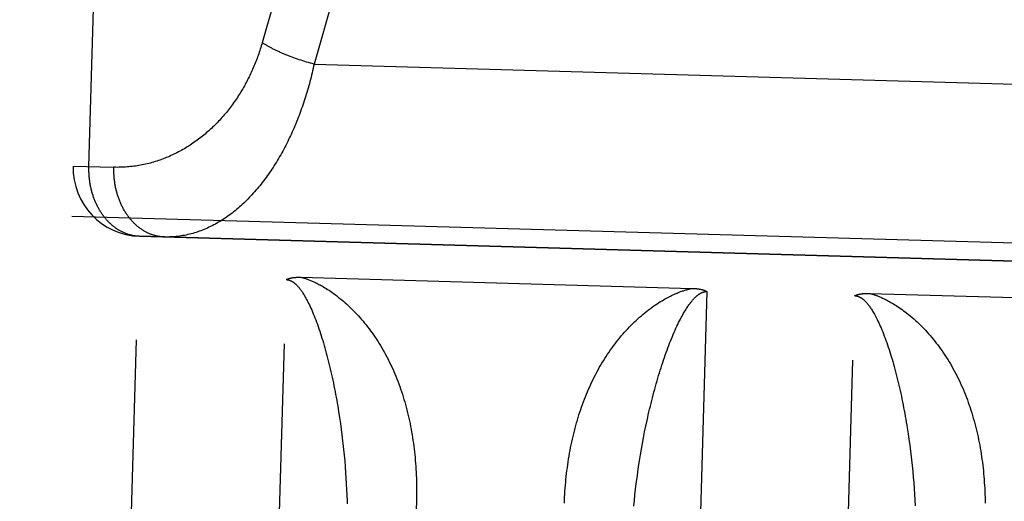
# Model space of a CAD drawing. Header units: inches. Extents: x 0 to 142, y 0 to 92.
# Tile 8 of 65: x 54.555 to 54.988, y 5.974 to 6.185. Entities that reach past the tile are written whole.
import ezdxf

# ---------------------------------------------------------------- set-up
doc = ezdxf.new("R2010")
doc.units = ezdxf.units.IN
doc.header["$LTSCALE"] = 7.8249120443
doc.header["$MEASUREMENT"] = 0
doc.linetypes.add('HIDDEN', pattern=[0.2, 0.1, -0.1])
doc.layers.add('02___PRT_ALL_AXES', color=7, linetype='CONTINUOUS')
doc.layers.add('DEFAULT_2', color=8, linetype='HIDDEN')

msp = doc.modelspace()

# ---------------------------------------------------------------- linework, layer by layer
at = {"layer": '02___PRT_ALL_AXES', "color": 8, "linetype": 'HIDDEN'}
msp.add_line((55.1721578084, 6.0742133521), (54.6073855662, 6.0902543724), dxfattribs=at)
at = {"layer": 'DEFAULT_2', "color": 8, "linetype": 'HIDDEN'}
for p, q in [((54.5838776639, 5.2625881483), (54.6345559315, 7.046868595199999)), ((54.6037162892, 7.0177324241), (54.5547417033, 5.2934352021)), ((54.585180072, 6.1208971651), (54.6106469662, 7.0175355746)), ((54.7333030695, 6.428144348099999), (54.6613410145, 6.1753670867)), ((54.7559144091, 6.4180196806), (54.6841492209, 6.1659445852)), ((54.6760128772, 6.168438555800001), (54.6752259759, 6.1687195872)), ((54.6768066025, 6.16816263), (54.6760128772, 6.168438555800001)), ((54.677606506, 6.167892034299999), (54.6768066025, 6.16816263)), ((54.6784119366, 6.1676269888), (54.677606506, 6.167892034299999)), ((54.6792222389, 6.167367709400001), (54.6784119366, 6.1676269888)), ((54.6800367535, 6.167114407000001), (54.6792222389, 6.167367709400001)), ((54.6808548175, 6.1668672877), (54.6800367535, 6.167114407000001)), ((54.6816757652, 6.166626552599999), (54.6808548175, 6.1668672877)), ((54.6824989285, 6.1663923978), (54.6816757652, 6.166626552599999)), ((54.6833236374, 6.166165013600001), (54.6824989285, 6.1663923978)), ((54.6841492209, 6.1659445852), (54.6833236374, 6.166165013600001)), ((54.6841492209, 6.1659445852), (55.0998140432, 6.1541386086)), ((54.5782493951, 6.121094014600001), (54.5961399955, 6.120585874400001)), ((54.577624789, 6.0991028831), (55.2023728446, 6.081358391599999)), ((54.6073855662, 6.0902543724), (55.1721578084, 6.0742133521)), ((54.6782809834, 6.0722368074), (54.8502381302, 6.0673536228)), ((54.6488514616, 5.2607427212), (54.6718708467, 6.0712092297)), ((54.8567962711, 6.0659568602), (54.8337768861, 5.2554903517)), ((54.8987506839, 5.2536449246), (54.9217700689, 6.064111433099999)), ((54.92818047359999, 6.065139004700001), (55.1001373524, 6.0602558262)), ((54.694926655, 6.0131014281), (54.69532133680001, 6.010553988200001)), ((54.69532133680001, 6.010553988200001), (54.6956937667, 6.0080046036)), ((54.6956937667, 6.0080046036), (54.6960440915, 6.0054545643)), ((54.8294242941, 6.004206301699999), (54.8299408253, 6.0067304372)), ((54.6960440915, 6.0054545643), (54.6963724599, 6.0029050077)), ((54.8289297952, 6.001680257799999), (54.8294242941, 6.004206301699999)), ((54.9448258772, 6.0060036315), (54.9452205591, 6.0034561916)), ((54.9452205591, 6.0034561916), (54.945592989, 6.000906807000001)), ((54.69682415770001, 5.9990838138), (54.69709825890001, 5.996539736)), ((54.828006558, 5.996626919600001), (54.8284572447, 5.999153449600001)), ((54.8284572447, 5.999153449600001), (54.8289297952, 6.001680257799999)), ((54.945592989, 6.000906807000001), (54.9459433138, 5.9983567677)), ((54.9459433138, 5.9983567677), (54.94627168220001, 5.9958072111)), ((54.69709825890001, 5.996539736), (54.6973508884, 5.993999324)), ((54.6973508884, 5.993999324), (54.6975821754, 5.9914632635)), ((54.8271704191, 5.9915782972), (54.8275776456, 5.9941015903)), ((54.8275776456, 5.9941015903), (54.828006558, 5.996626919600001)), ((54.6975821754, 5.9914632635), (54.6977922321, 5.9889322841)), ((54.8267847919, 5.9890577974), (54.8271704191, 5.9915782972)), ((54.9467233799, 5.9919860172), (54.9469974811, 5.989441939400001)), ((54.9469974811, 5.989441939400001), (54.9472501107, 5.9869015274)), ((54.6977922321, 5.9889322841), (54.6979811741, 5.986406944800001)), ((54.6979811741, 5.986406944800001), (54.6981490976, 5.9838879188)), ((54.8260780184, 5.9840279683), (54.8264206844, 5.986540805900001)), ((54.8264206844, 5.986540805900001), (54.8267847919, 5.9890577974)), ((54.9472501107, 5.9869015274), (54.9474813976, 5.984365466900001)), ((54.6981490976, 5.9838879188), (54.6982961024, 5.981375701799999)), ((54.6982961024, 5.981375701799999), (54.69842227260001, 5.9788708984)), ((54.8254567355, 5.9790172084), (54.8257567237, 5.981519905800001)), ((54.8257567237, 5.981519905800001), (54.8260780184, 5.9840279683)), ((54.9474813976, 5.984365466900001), (54.94769145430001, 5.9818344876)), ((54.94769145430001, 5.9818344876), (54.9478803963, 5.9793091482)), ((54.69842227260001, 5.9788708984), (54.6985276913, 5.976374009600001)), ((54.8249204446, 5.9740301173), (54.82517799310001, 5.9765204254)), ((54.82517799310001, 5.9765204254), (54.8254567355, 5.9790172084)), ((54.9478803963, 5.9793091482), (54.9480483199, 5.976790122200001)), ((54.9480483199, 5.976790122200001), (54.9481953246, 5.9742779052)), ((54.7291496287, 5.9747296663), (54.71935366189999, 5.6296522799)), ((54.8246840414, 5.971546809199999), (54.8249204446, 5.9740301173)), ((54.9481953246, 5.9742779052), (54.9483214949, 5.971773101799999))]:
    msp.add_line(p, q, dxfattribs=at)
for points in [[(54.6613410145, 6.1753670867), (54.6611377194, 6.174663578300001), (54.6609287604, 6.1739615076), (54.6607141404, 6.1732608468), (54.6604938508, 6.172561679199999), (54.6602678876, 6.1718640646), (54.6600362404, 6.171168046), (54.6597989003, 6.170473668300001), (54.65955586, 6.169780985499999), (54.659307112, 6.1690900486), (54.6590526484, 6.168400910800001), (54.6587924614, 6.1677136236), (54.6585265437, 6.1670282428), (54.6582548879, 6.166344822), (54.6579774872, 6.1656634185), (54.6576943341, 6.1649840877), (54.6574054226, 6.1643068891), (54.6571107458, 6.1636318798), (54.656810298, 6.1629591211), (54.656504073, 6.1622886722), (54.6561920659, 6.1616205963), (54.6558742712, 6.1609549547), (54.6555506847, 6.1602918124), (54.6552213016, 6.1596312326), (54.6548861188, 6.1589732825), (54.6545451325, 6.1583180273), (54.6541983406, 6.1576655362), (54.6538457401, 6.1570158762), (54.6534873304, 6.1563691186), (54.6531231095, 6.1557253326), (54.6527530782, 6.1550845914), (54.65237723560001, 6.1544469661), (54.6519955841, 6.153812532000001), (54.6516081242, 6.153181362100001), (54.6512148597, 6.1525535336), (54.6508157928, 6.151929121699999), (54.650410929, 6.151308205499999), (54.6500002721, 6.1506908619), (54.64958382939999, 6.1500771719), (54.64916160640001, 6.1494672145), (54.64873361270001, 6.1488610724), (54.6482998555, 6.148258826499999), (54.6478603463, 6.1476605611), (54.6474150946, 6.147066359), (54.6469641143, 6.1464763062), (54.6465074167, 6.1458904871), (54.6460450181, 6.145308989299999), (54.6455769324, 6.1447318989), (54.6451031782, 6.144159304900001), (54.6446237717, 6.1435912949), (54.64413873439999, 6.143027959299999), (54.6436480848, 6.1424693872), (54.6431518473, 6.1419156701), (54.64265004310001, 6.1413668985), (54.6421426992, 6.1408231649), (54.6416298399, 6.140284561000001), (54.641111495, 6.139751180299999), (54.6405876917, 6.139223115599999), (54.640058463, 6.138700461), (54.639523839, 6.1381833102), (54.638983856, 6.1376717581), (54.638438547, 6.1371658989), (54.6378879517, 6.136665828), (54.6373321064, 6.1361716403), (54.63677105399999, 6.1356834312), (54.6362048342, 6.1352012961), (54.6356334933, 6.134725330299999), (54.6350570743, 6.1342556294), (54.6344756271, 6.1337922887), (54.6338891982, 6.1333354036), (54.633297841, 6.1328850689), (54.6327016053, 6.1324413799), (54.6321005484, 6.1320044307), (54.6314947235, 6.1315743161), (54.63088419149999, 6.131151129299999), (54.6302690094, 6.1307349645), (54.6296492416, 6.1303259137), (54.6290249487, 6.1299240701), (54.6283961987, 6.129529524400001), (54.62776305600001, 6.1291423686), (54.6271255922, 6.1287626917), (54.6264838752, 6.128390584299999), (54.6258379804, 6.1280261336), (54.6251879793, 6.1276694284), (54.6245339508, 6.1273205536), (54.6238759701, 6.1269795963), (54.6232141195, 6.126646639), (54.6225484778, 6.1263217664), (54.6218791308, 6.126005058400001), (54.6212061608, 6.1256965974), (54.620529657, 6.12539646), (54.6198497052, 6.1251047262), (54.61916639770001, 6.1248214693), (54.6184798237, 6.1245467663), (54.6177900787, 6.124280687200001), (54.6170972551, 6.1240233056), (54.6164014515, 6.123774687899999), (54.6157027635, 6.1235349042), (54.6150012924, 6.123304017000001), (54.6142971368, 6.1230820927), (54.6135904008, 6.1228691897), (54.6128811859, 6.122665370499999), (54.6121695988, 6.122470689), (54.6114557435, 6.1222852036), (54.6107397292, 6.1221089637), (54.6100216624, 6.121942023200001), (54.6093016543, 6.121784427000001), (54.608579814, 6.1216362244), (54.6078562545, 6.1214974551), (54.6071310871, 6.1213681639), (54.6064044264, 6.1212483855), (54.60567638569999, 6.1211381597), (54.6049470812, 6.1210375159), (54.6042166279, 6.1209464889), (54.6034851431, 6.1208651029), (54.6027527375, 6.1207933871), (54.6020195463, 6.1207313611), (54.6012857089, 6.120679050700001), (54.6005513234, 6.120636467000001), (54.59981649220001, 6.1206036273), (54.5990813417, 6.120580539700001), (54.5983459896, 6.1205672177), (54.5976105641, 6.120563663), (54.5968752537, 6.1205698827), (54.5961399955, 6.120585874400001)], [(54.6752259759, 6.1687195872), (54.6744465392, 6.1690054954), (54.6740598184, 6.1691502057), (54.6736752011, 6.1692960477), (54.6732927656, 6.1694429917), (54.6729125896, 6.169591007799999), (54.6725347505, 6.1697400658), (54.67215932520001, 6.169890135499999), (54.67178639, 6.1700411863), (54.6714160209, 6.1701931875), (54.67104829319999, 6.1703461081), (54.6706832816, 6.170499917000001), (54.6703210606, 6.170654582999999), (54.6699617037, 6.1708100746), (54.6696052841, 6.1709663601), (54.6692518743, 6.1711234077), (54.6689015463, 6.1712811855), (54.6685543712, 6.1714396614), (54.6682104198, 6.171598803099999), (54.66786976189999, 6.1717585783), (54.667532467, 6.171918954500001), (54.6671986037, 6.172079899), (54.6668682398, 6.172241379), (54.6665414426, 6.1724033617), (54.6662182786, 6.1725658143), (54.66589881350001, 6.1727287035), (54.6655831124, 6.1728919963), (54.6652712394, 6.173055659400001), (54.6649632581, 6.1732196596), (54.664659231, 6.1733839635), (54.6643592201, 6.1735485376), (54.6640632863, 6.173713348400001), (54.66377149, 6.1738783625), (54.6634838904, 6.1740435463), (54.66320054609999, 6.1742088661), (54.6629215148, 6.1743742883), (54.66264685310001, 6.1745397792), (54.662376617, 6.1747053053), (54.6621108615, 6.1748708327), (54.6618496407, 6.1750363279), (54.6615930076, 6.1752017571), (54.6613410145, 6.1753670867)], [(54.6841492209, 6.1659445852), (54.6839383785, 6.164975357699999), (54.6837218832, 6.164007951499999), (54.68349974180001, 6.163042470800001), (54.6832719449, 6.162078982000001), (54.683038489, 6.1611175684), (54.6827993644, 6.1601582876), (54.68255456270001, 6.1592012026), (54.6823040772, 6.1582463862), (54.6820479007, 6.1572939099), (54.6817860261, 6.156343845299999), (54.6815184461, 6.1553962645), (54.681245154, 6.1544512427), (54.6809661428, 6.1535088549), (54.68068140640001, 6.1525691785), (54.6803909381, 6.151632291), (54.6800947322, 6.1506982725), (54.6797927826, 6.149767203), (54.6794850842, 6.1488391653), (54.6791716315, 6.147914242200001), (54.6788524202, 6.146992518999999), (54.6785274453, 6.1460740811), (54.67819670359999, 6.145159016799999), (54.6778601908, 6.1442474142), (54.6775179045, 6.143339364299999), (54.6771698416, 6.1424349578), (54.6768160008, 6.1415342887), (54.6764563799, 6.1406374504), (54.6760909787, 6.139744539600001), (54.6757197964, 6.1388556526), (54.6753428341, 6.1379708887), (54.6749600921, 6.1370903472), (54.6745715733, 6.13621413), (54.6741772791, 6.135342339), (54.6737772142, 6.134475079), (54.6733713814, 6.133612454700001), (54.6729597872, 6.132754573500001), (54.6725424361, 6.1319015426), (54.6721193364, 6.131053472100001), (54.6716904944, 6.130210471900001), (54.6712559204, 6.1293726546), (54.6708156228, 6.1285401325), (54.6703696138, 6.127713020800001), (54.6699179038, 6.1268914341), (54.6694605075, 6.1260754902), (54.66899743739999, 6.1252653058), (54.6685287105, 6.1244610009), (54.6680543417, 6.1236626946), (54.6675743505, 6.1228705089), (54.6670887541, 6.1220845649), (54.6665975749, 6.121304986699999), (54.6661008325, 6.1205318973), (54.6655985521, 6.1197654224), (54.6650907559, 6.1190056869), (54.6645774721, 6.1182528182), (54.6640587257, 6.117506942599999), (54.6635345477, 6.116768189), (54.6630049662, 6.116036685), (54.66247001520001, 6.115312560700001), (54.6619297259, 6.1145959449), (54.6613841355, 6.1138869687), (54.66083327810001, 6.1131857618), (54.6602771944, 6.1124924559), (54.6597159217, 6.1118071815), (54.6591495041, 6.111130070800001), (54.658577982, 6.110461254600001), (54.658001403, 6.1098008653), (54.657419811, 6.1091490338), (54.6568332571, 6.1085058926), (54.6562417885, 6.1078715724), (54.6556454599, 6.1072462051), (54.6550443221, 6.106629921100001), (54.6544384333, 6.1060228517), (54.6538278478, 6.1054251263), (54.65321262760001, 6.104836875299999), (54.65259283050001, 6.104258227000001), (54.6519685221, 6.103689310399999), (54.6513397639, 6.1031302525), (54.6507066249, 6.1025811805), (54.65006917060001, 6.1020422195), (54.6494274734, 6.101513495), (54.6487816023, 6.1009951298), (54.6481316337, 6.1004872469), (54.6474776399, 6.099989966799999), (54.6468197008, 6.0995034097), (54.6461578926, 6.0990276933), (54.6454922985, 6.0985629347), (54.6448229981, 6.0981092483), (54.6441500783, 6.0976667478), (54.6434736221, 6.097235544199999), (54.6427937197, 6.0968157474), (54.6421104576, 6.096407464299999), (54.641423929, 6.096010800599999), (54.6407342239, 6.095625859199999), (54.6400414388, 6.0952527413), (54.6393456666, 6.0948915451), (54.63864700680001, 6.094542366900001), (54.63794555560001, 6.0942053), (54.6372414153, 6.093880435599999), (54.636534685, 6.0935678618), (54.6358254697, 6.0932676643), (54.6351138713, 6.0929799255), (54.6343999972, 6.092704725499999), (54.6336839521, 6.0924421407), (54.6329658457, 6.0921922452), (54.63224578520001, 6.091955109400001), (54.63152388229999, 6.091730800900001), (54.6308002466, 6.091519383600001), (54.6300749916, 6.0913209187), (54.62934822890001, 6.091135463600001), (54.6286200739, 6.0909630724), (54.62789064, 6.0908037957), (54.6271600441, 6.090657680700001), (54.6264284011, 6.090524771), (54.6256958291, 6.0904051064), (54.6249624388, 6.0902987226), (54.624228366, 6.0902056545), (54.62349375, 6.0901259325), (54.62275868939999, 6.0900595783), (54.6220232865, 6.0900066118), (54.621287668, 6.0899670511), (54.620551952, 6.0899409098), (54.6198162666, 6.089928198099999), (54.6190808, 6.0899289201), (54.6183454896, 6.0899430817)], [(54.6073855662, 6.0902543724), (54.6070771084, 6.0902658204), (54.6067645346, 6.0902829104), (54.6064473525, 6.0903059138), (54.6061273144, 6.090334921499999), (54.6058056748, 6.090369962), (54.60548342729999, 6.0904110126), (54.60516208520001, 6.0904579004), (54.6048413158, 6.0905106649), (54.6045212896, 6.0905692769), (54.6042020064, 6.0906337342), (54.6038834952, 6.0907040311), (54.6035658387, 6.0907801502), (54.60324911, 6.090862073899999), (54.6029333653, 6.0909497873), (54.6026186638, 6.0910432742), (54.6023050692, 6.0911425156), (54.6019926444, 6.0912474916), (54.6016814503, 6.0913581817), (54.6013715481, 6.091474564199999), (54.6010629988, 6.0915966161), (54.60075586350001, 6.0917243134), (54.6004502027, 6.091857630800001), (54.6001460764, 6.0919965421), (54.5998435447, 6.09214102), (54.59954266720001, 6.092291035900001), (54.5992435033, 6.0924465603), (54.5989461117, 6.0926075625), (54.5986505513, 6.0927740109), (54.5983568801, 6.0929458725), (54.5980651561, 6.0931231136), (54.59777543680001, 6.093305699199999), (54.5974877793, 6.093493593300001), (54.59720224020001, 6.093686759), (54.5969188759, 6.093885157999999), (54.5966377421, 6.0940887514), (54.5963588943, 6.094297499), (54.5960823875, 6.0945113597), (54.59580827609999, 6.0947302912), (54.5955366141, 6.0949542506), (54.5952674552, 6.0951831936), (54.5950008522, 6.0954170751), (54.5947368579, 6.095655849), (54.5944755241, 6.095899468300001), (54.5942169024, 6.096147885), (54.5939610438, 6.0964010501), (54.5937079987, 6.0966589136), (54.593457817, 6.0969214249), (54.5932105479, 6.097188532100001), (54.59296624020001, 6.0974601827), (54.5927249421, 6.097736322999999), (54.59248670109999, 6.0980168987), (54.5922515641, 6.098301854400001), (54.5920195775, 6.098591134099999), (54.591790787, 6.098884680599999), (54.5915652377, 6.0991824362), (54.59134297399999, 6.0994843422), (54.59112403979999, 6.099790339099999), (54.5909084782, 6.1001003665), (54.5906963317, 6.100414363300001), (54.5904876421, 6.1007322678), (54.5902824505, 6.1010540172), (54.5900807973, 6.1013795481), (54.5898827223, 6.1017087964), (54.5896882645, 6.102041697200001), (54.5894974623, 6.1023781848), (54.5893103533, 6.102718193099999), (54.5891269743, 6.1030616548), (54.5889473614, 6.1034085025), (54.5887715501, 6.1037586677), (54.58859957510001, 6.1041120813), (54.58843147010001, 6.1044686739), (54.5882672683, 6.104828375), (54.5881070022, 6.1051911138), (54.58795070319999, 6.1055568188), (54.5877984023, 6.105925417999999), (54.5876501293, 6.1062968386), (54.5875059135, 6.1066710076), (54.5873657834, 6.1070478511), (54.58722976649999, 6.1074272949), (54.5870978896, 6.107809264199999), (54.5869701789, 6.1081936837), (54.5868466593, 6.108580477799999), (54.5867273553, 6.10896957), (54.5866122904, 6.1093608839), (54.5865014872, 6.1097543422), (54.5863949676, 6.1101498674), (54.5862927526, 6.1105473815), (54.5861948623, 6.1109468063), (54.5861013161, 6.111348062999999), (54.5860121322, 6.1117510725), (54.5859273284, 6.1121557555), (54.58584692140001, 6.112562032), (54.5857709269, 6.1129698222), (54.5856993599, 6.113379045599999), (54.5856322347, 6.1137896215), (54.5855695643, 6.114201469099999), (54.5855113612, 6.114614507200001), (54.5854576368, 6.115028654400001), (54.5854084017, 6.115443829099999), (54.58536366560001, 6.115859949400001), (54.5853234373, 6.1162769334), (54.5852877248, 6.1166946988), (54.585256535, 6.1171131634), (54.5852298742, 6.1175322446), (54.5852077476, 6.1179518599), (54.5851901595, 6.1183719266), (54.5851771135, 6.118792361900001), (54.585168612, 6.119213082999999), (54.5851646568, 6.119634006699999), (54.5851652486, 6.1200550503), (54.5851703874, 6.1204761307), (54.585180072, 6.1208971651)], [(54.6183454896, 6.0899430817), (54.6180163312, 6.0899554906), (54.6176874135, 6.089974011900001), (54.6173588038, 6.0899986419), (54.61703056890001, 6.090029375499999), (54.6167027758, 6.0900662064), (54.61637549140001, 6.0901091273), (54.6160487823, 6.0901581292), (54.6157227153, 6.0902132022), (54.6153973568, 6.090274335), (54.6150727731, 6.0903415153), (54.6147490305, 6.090414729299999), (54.6144261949, 6.0904939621), (54.6141043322, 6.0905791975), (54.613783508, 6.090670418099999), (54.61346378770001, 6.0907676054), (54.6131452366, 6.090870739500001), (54.6128279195, 6.090979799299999), (54.6125119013, 6.0910947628), (54.6121972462, 6.0912156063), (54.61188401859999, 6.0913423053), (54.6115722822, 6.091474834), (54.6112621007, 6.0916131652), (54.6109535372, 6.091757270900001), (54.61064665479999, 6.091907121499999), (54.6103415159, 6.092062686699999), (54.6100381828, 6.092223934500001), (54.6097367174, 6.0923908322), (54.6094371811, 6.0925633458), (54.6091396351, 6.09274144), (54.6088441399, 6.0929250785), (54.6085507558, 6.0931142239), (54.6082595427, 6.0933088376), (54.60797056, 6.0935088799), (54.6076838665, 6.0937143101), (54.6073995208, 6.0939250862), (54.6071175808, 6.0941411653), (54.606838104, 6.0943625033), (54.60656114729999, 6.0945890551), (54.6062867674, 6.0948207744), (54.6060150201, 6.0950576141), (54.6057459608, 6.095299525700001), (54.6054796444, 6.0955464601), (54.6052161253, 6.0957983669), (54.604955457, 6.096055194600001), (54.6046976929, 6.096316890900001), (54.6044428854, 6.0965834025), (54.6041910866, 6.096854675), (54.60394234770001, 6.097130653), (54.6036967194, 6.097411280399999), (54.603454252, 6.097696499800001), (54.6032149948, 6.0979862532), (54.6029789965, 6.0982804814), (54.6027463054, 6.0985791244), (54.60251696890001, 6.0988821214), (54.6022910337, 6.099189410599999), (54.6020685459, 6.0995009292), (54.6018495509, 6.0998166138), (54.6016340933, 6.1001364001), (54.6014222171, 6.1004602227), (54.6012139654, 6.100788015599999), (54.6010093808, 6.1011197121), (54.600808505, 6.1014552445), (54.60061137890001, 6.101794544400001), (54.60041804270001, 6.1021375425), (54.6002285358, 6.1024841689), (54.60004289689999, 6.102834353), (54.5998611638, 6.1031880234), (54.59968337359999, 6.1035451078), (54.59950956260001, 6.1039055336), (54.5993397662, 6.104269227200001), (54.599174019, 6.104636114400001), (54.5990123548, 6.1050061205), (54.59885480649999, 6.10537917), (54.5987014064, 6.1057551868), (54.59855218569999, 6.1061340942), (54.59840717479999, 6.106515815), (54.5982664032, 6.1069002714), (54.59812989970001, 6.1072873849), (54.5979976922, 6.1076770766), (54.59786980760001, 6.108069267), (54.59774627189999, 6.1084638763), (54.5976271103, 6.1088608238), (54.5975123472, 6.1092600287), (54.597402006, 6.1096614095), (54.5972961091, 6.110064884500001), (54.5971946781, 6.1104703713), (54.5970977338, 6.110877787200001), (54.5970052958, 6.1112870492), (54.59691738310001, 6.1116980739), (54.5968340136, 6.1121107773), (54.5967552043, 6.1125250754), (54.5966809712, 6.1129408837), (54.5966113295, 6.1133581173), (54.5965462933, 6.1137766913), (54.596485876, 6.1141965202), (54.5964300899, 6.1146175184), (54.5963789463, 6.1150396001), (54.59633245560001, 6.115462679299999), (54.59629062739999, 6.1158866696), (54.5962534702, 6.116311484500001), (54.5962209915, 6.1167370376), (54.596193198, 6.1171632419), (54.5961700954, 6.117590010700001), (54.5961516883, 6.118017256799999), (54.5961379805, 6.1184448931), (54.5961289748, 6.1188728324), (54.59612467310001, 6.1193009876), (54.5961250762, 6.1197292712), (54.596130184, 6.1201575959), (54.5961399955, 6.120585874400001)], [(54.6718708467, 6.0712092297), (54.6719571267, 6.0712519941), (54.67204557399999, 6.071294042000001), (54.6721361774, 6.0713353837), (54.672228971, 6.0713759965), (54.6723239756, 6.0714158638), (54.6724212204, 6.071454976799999), (54.672520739, 6.071493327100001), (54.6726225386, 6.071530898), (54.6727266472, 6.0715676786), (54.67283303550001, 6.0716036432), (54.672941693, 6.071638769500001), (54.673052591, 6.071673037), (54.6731656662, 6.0717064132), (54.6732810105, 6.0717389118), (54.6733986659, 6.071770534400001), (54.67351871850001, 6.0718012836), (54.6736412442, 6.0718311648), (54.67376631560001, 6.071860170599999), (54.6738940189, 6.0718883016), (54.6740243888, 6.0719155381), (54.6741574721, 6.0719418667), (54.67429331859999, 6.0719672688), (54.6744319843, 6.0719917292), (54.6745734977, 6.072015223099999), (54.6747179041, 6.0720377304), (54.6748652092, 6.0720592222), (54.675015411, 6.0720796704), (54.6751685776, 6.072099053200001), (54.6753247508, 6.072117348), (54.6754840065, 6.0721345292), (54.67564642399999, 6.072150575), (54.6758120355, 6.072165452), (54.6759808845, 6.0721791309), (54.6761530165, 6.072191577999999), (54.6763284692, 6.0722027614), (54.6765073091, 6.072212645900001), (54.676689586, 6.0722211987), (54.6768753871, 6.0722283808), (54.6770647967, 6.0722341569), (54.6772578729, 6.0722384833), (54.6774546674, 6.0722413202), (54.677655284, 6.0722426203), (54.6778598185, 6.0722423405), (54.6780683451, 6.072240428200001), (54.6782809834, 6.0722368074)], [(54.6784976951, 6.072231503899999), (54.67874207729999, 6.072164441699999), (54.6789927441, 6.0720933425), (54.6792496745, 6.072018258), (54.6795129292, 6.071938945), (54.6797823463, 6.0718553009), (54.680058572, 6.0717669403), (54.6803420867, 6.0716735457), (54.6806332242, 6.0715747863), (54.6809322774, 6.0714703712), (54.6812398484, 6.0713598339), (54.6815563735, 6.0712427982), (54.6818826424, 6.0711186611), (54.6822194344, 6.070986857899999), (54.6825672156, 6.0708468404), (54.6829267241, 6.070697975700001), (54.6832979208, 6.070539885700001), (54.6836807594, 6.0703722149), (54.6840759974, 6.0701941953), (54.6844838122, 6.0700053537), (54.6849058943, 6.0698043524), (54.685343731, 6.069589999), (54.68579810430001, 6.069361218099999), (54.6862707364, 6.0691164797), (54.6867602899, 6.0688557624), (54.687265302, 6.0685791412), (54.6877878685, 6.068284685), (54.6883295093, 6.067970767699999), (54.6888904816, 6.0676362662), (54.6894717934, 6.0672796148), (54.6900727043, 6.0669002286), (54.690693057, 6.066497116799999), (54.6913321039, 6.0660697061), (54.6919892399, 6.065617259), (54.6926638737, 6.065139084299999), (54.6933560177, 6.0646339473), (54.6940632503, 6.064102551), (54.6947834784, 6.0635452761), (54.69551573, 6.0629619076), (54.6962599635, 6.0623512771), (54.6970112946, 6.061716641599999), (54.6977656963, 6.0610604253), (54.69852057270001, 6.0603846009), (54.6992724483, 6.0596917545), (54.7000199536, 6.0589831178), (54.70076025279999, 6.058261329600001), (54.7014942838, 6.057525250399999)], [(54.6718708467, 6.0712092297), (54.6719246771, 6.0712073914), (54.6719786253, 6.071204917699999), (54.6720326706, 6.0712018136), (54.67208687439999, 6.071198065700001), (54.6721412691, 6.0711936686), (54.672195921, 6.0711886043), (54.6722508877, 6.0711828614), (54.672306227, 6.0711764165), (54.67236199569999, 6.0711692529), (54.67241825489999, 6.071161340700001), (54.6724750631, 6.0711526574), (54.6725324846, 6.071143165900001), (54.6725905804, 6.0711328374), (54.6726494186, 6.0711216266), (54.6727090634, 6.0711094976), (54.6727695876, 6.071096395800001), (54.6728310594, 6.0710822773), (54.67289355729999, 6.071067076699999), (54.672957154, 6.071050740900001), (54.6730219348, 6.0710331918), (54.67308797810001, 6.0710143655), (54.6731553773, 6.0709941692), (54.6732242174, 6.0709725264), (54.6732946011, 6.0709493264), (54.67336662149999, 6.070924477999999), (54.67344039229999, 6.070897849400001), (54.6735160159, 6.0708693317), (54.67359361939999, 6.0708387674), (54.6736733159, 6.0708060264), (54.6737552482, 6.0707709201), (54.6738395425, 6.070733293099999), (54.6739263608, 6.070692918), (54.6740158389, 6.0706496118), (54.6741081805, 6.0706030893), (54.6742036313, 6.070553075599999), (54.6743021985, 6.070499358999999), (54.6744041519, 6.0704415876), (54.674508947, 6.0703798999), (54.6746161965, 6.0703143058), (54.6747256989, 6.0702448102), (54.6748370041, 6.0701715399), (54.6749504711, 6.070094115), (54.6750662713, 6.0700122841), (54.6751845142, 6.0699257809), (54.6753053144, 6.0698343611), (54.6754288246, 6.0697376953), (54.6755551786, 6.0696354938), (54.6756845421, 6.069527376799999), (54.6758170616, 6.0694130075), (54.675952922, 6.0692919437), (54.67609228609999, 6.069163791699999), (54.6762353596, 6.0690280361), (54.6763823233, 6.0688842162), (54.6765334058, 6.0687317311), (54.6766888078, 6.068570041), (54.6768487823, 6.068398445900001), (54.6770135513, 6.068216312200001), (54.6771833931, 6.068022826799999), (54.677358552, 6.0678172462), (54.67753933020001, 6.0675986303), (54.6777259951, 6.0673661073), (54.67791886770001, 6.067118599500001), (54.6781182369, 6.0668550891), (54.6783244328, 6.0665743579), (54.6785377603, 6.0662752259), (54.678758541, 6.0659563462), (54.6789870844, 6.0656163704), (54.6792236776, 6.0652538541), (54.67946862, 6.0648672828), (54.6797221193, 6.0644551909), (54.6799844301, 6.0640159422), (54.6802556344, 6.0635481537), (54.6805359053, 6.0630501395), (54.68082513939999, 6.0625207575), (54.68112337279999, 6.0619584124), (54.6814302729, 6.061362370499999), (54.6817456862, 6.0607313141), (54.682069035, 6.0600650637), (54.6823999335, 6.0593627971), (54.6827375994, 6.0586249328), (54.6830814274, 6.0578512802), (54.6834304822, 6.0570428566), (54.6837841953, 6.056199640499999), (54.6841408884, 6.055324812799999), (54.6844994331, 6.0544201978), (54.6848577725, 6.0534906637), (54.68521361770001, 6.0525419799), (54.68556684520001, 6.0515746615), (54.6859165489, 6.0505918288), (54.6862629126, 6.049592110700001)], [(54.8264438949, 6.0539763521), (54.8272185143, 6.0546695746), (54.8279985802, 6.055348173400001), (54.8287850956, 6.056013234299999), (54.8295750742, 6.0566622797), (54.8303670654, 6.0572941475), (54.8311574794, 6.0579064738), (54.8319436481, 6.0584974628), (54.83272137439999, 6.0590648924), (54.83348556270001, 6.059605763), (54.8342362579, 6.0601212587), (54.8349725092, 6.0606116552), (54.83569220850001, 6.061076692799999), (54.8363929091, 6.0615158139), (54.837074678, 6.0619302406), (54.83773694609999, 6.062320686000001), (54.8383791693, 6.062687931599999), (54.8390006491, 6.0630326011), (54.8396012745, 6.0633556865), (54.8401803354, 6.0636578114), (54.84073892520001, 6.063940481), (54.8412773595, 6.064204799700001), (54.8417972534, 6.0644523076), (54.8423008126, 6.0646848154), (54.8427865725, 6.0649023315), (54.8432532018, 6.0651049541), (54.8437025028, 6.0652941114), (54.844135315, 6.065470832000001), (54.8445531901, 6.0656362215), (54.84495788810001, 6.0657915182), (54.8453496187, 6.065937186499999), (54.84572918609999, 6.066073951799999), (54.846096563, 6.066202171), (54.8464517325, 6.066322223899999), (54.8467954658, 6.0664347), (54.84712825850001, 6.066540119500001), (54.8474509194, 6.0666390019), (54.847764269, 6.0667319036), (54.8480687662, 6.0668191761), (54.8483650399, 6.0669012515), (54.8486533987, 6.0669784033), (54.8489341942, 6.0670509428), (54.8492079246, 6.0671191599), (54.84947525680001, 6.0671834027), (54.8497360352, 6.067243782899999), (54.8499903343, 6.067300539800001), (54.8502381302, 6.0673536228)], [(54.8502381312, 6.0673536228), (54.8504541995, 6.0673466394), (54.8506661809, 6.067338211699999), (54.8508740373, 6.067328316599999), (54.8510778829, 6.0673170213), (54.8512777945, 6.067304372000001), (54.8514738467, 6.0672904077), (54.85166611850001, 6.067275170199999), (54.8518546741, 6.0672586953), (54.8520395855, 6.0672410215), (54.8522209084, 6.0672221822), (54.8523987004, 6.067202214), (54.8525730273, 6.0671811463), (54.8527439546, 6.067159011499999), (54.8529115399, 6.067135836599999), (54.853075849, 6.0671116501), (54.853236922, 6.067086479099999), (54.8533948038, 6.0670603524), (54.8535495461, 6.0670332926), (54.8537011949, 6.0670053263), (54.853849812, 6.066976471), (54.8539954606, 6.0669467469), (54.8541381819, 6.0669161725), (54.8542780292, 6.0668847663), (54.8544150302, 6.066852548), (54.8545492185, 6.0668195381), (54.8546806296, 6.0667857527), (54.8548092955, 6.0667512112), (54.8549352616, 6.0667159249), (54.8550585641, 6.0666799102), (54.85517926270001, 6.0666431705), (54.85529740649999, 6.0666057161), (54.8554130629, 6.0665675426), (54.855526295, 6.0665286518), (54.8556371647, 6.0664890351), (54.85574574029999, 6.066448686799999), (54.8558520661, 6.0664075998), (54.855956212, 6.066365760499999), (54.85605816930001, 6.0663231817), (54.85615795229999, 6.0662798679), (54.8562555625, 6.0662358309), (54.8563509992, 6.0661910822), (54.8564442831, 6.0661456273), (54.85653542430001, 6.066099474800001), (54.8566244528, 6.0660526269), (54.8567114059, 6.066005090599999), (54.8567962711, 6.0659568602)], [(54.8412004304, 6.045191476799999), (54.84160001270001, 6.046162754), (54.8419998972, 6.047112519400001), (54.8424002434, 6.0480421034), (54.8428001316, 6.048949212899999), (54.8431993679, 6.0498335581), (54.8435958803, 6.050690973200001), (54.8439877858, 6.0515178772), (54.8443741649, 6.0523132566), (54.8447536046, 6.053075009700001), (54.84512563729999, 6.053803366), (54.8454894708, 6.054497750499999), (54.8458446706, 6.055158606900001), (54.8461905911, 6.0557858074), (54.8465271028, 6.0563804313), (54.8468539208, 6.0569430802), (54.8471709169, 6.0574748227), (54.8474778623, 6.0579763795), (54.8477748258, 6.058449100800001), (54.8480616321, 6.058893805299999), (54.84833883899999, 6.0593124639), (54.8486068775, 6.059706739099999), (54.8488660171, 6.060077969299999), (54.84911669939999, 6.0604276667), (54.8493588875, 6.0607566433), (54.8495925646, 6.0610656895), (54.849818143, 6.061356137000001), (54.8500358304, 6.0616290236), (54.85024625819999, 6.0618857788), (54.8504500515, 6.062127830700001), (54.8506474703, 6.062356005), (54.8508389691, 6.0625713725), (54.8510246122, 6.062774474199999), (54.8512045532, 6.0629659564), (54.8513789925, 6.063146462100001), (54.8515480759, 6.063316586), (54.8517121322, 6.063477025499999), (54.851871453, 6.063628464), (54.8520263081, 6.0637714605), (54.85217700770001, 6.0639066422), (54.8523237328, 6.064034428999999), (54.85246671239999, 6.0641553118), (54.85260611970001, 6.0642696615), (54.8527421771, 6.064377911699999), (54.85287497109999, 6.0644803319), (54.8530046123, 6.0645772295), (54.853131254, 6.0646688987), (54.85325503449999, 6.064755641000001), (54.8533761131, 6.0648377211), (54.85349473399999, 6.064915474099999), (54.8536107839, 6.0649889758), (54.85372428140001, 6.0650583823), (54.8538350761, 6.06512377), (54.8539430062, 6.0651851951), (54.8540481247, 6.065242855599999), (54.8541503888, 6.0652968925), (54.8542499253, 6.0653475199), (54.8543468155, 6.0653949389), (54.85444115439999, 6.065439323), (54.8545330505, 6.0654808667), (54.8546225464, 6.065519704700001), (54.8547097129, 6.0655559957), (54.8547945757, 6.0655898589), (54.8548771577, 6.0656214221), (54.8549575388, 6.065650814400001), (54.8550357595, 6.065678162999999), (54.85511196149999, 6.065703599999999), (54.8551862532, 6.0657272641), (54.85525877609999, 6.0657492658), (54.8553296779, 6.0657697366), (54.855399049, 6.0657887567), (54.85546700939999, 6.0658064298), (54.855533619, 6.0658228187), (54.85559895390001, 6.065838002), (54.8556630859, 6.0658520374), (54.8557260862, 6.0658649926), (54.8557880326, 6.0658769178), (54.8558490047, 6.065887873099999), (54.8559090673, 6.0658978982), (54.8559682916, 6.065907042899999), (54.85602673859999, 6.0659153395), (54.8560844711, 6.0659228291), (54.8561415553, 6.065929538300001), (54.85619805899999, 6.065935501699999), (54.85625404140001, 6.065940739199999), (54.8563095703, 6.065945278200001), (54.8563646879, 6.0659491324), (54.8564194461, 6.065952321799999), (54.856473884, 6.065954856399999), (54.8565280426, 6.065956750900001), (54.8565819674, 6.0659580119), (54.8566356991, 6.0659586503), (54.8566892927, 6.0659586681), (54.8567428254, 6.0659580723), (54.8567962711, 6.0659568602)], [(54.9217700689, 6.064111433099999), (54.92185837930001, 6.0641551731), (54.92194857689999, 6.0641980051), (54.922040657, 6.064239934), (54.922134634, 6.0642809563), (54.9222305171, 6.0643210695), (54.92232831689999, 6.064360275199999), (54.922428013, 6.0643985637), (54.9225297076, 6.0644359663), (54.9226334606, 6.064472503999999), (54.92273938, 6.0645081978), (54.92284758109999, 6.0645430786), (54.9229581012, 6.064577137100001), (54.9230710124, 6.06461038), (54.92318632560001, 6.06464279), (54.9233040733, 6.0646743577), (54.923424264, 6.064705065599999), (54.9235468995, 6.0647348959), (54.9236720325, 6.064763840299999), (54.9237996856, 6.0647918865), (54.92392995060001, 6.064819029), (54.924062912, 6.0648452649), (54.9241986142, 6.0648705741), (54.9243371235, 6.0648949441), (54.9244784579, 6.0649183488), (54.9246226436, 6.064940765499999), (54.9247697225, 6.0649621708), (54.92491972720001, 6.064982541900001), (54.9250727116, 6.065001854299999), (54.92522872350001, 6.0650200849), (54.9253878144, 6.0650372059), (54.925550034, 6.0650531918), (54.9257154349, 6.065068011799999), (54.9258840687, 6.0650816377), (54.9260559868, 6.065094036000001), (54.926231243, 6.065105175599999), (54.9264098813, 6.065115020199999), (54.9265919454, 6.065123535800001), (54.9267774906, 6.0651306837), (54.92696655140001, 6.0651364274), (54.9271592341, 6.065140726), (54.927355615, 6.065143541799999), (54.9275558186, 6.0651448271), (54.92775996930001, 6.065144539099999), (54.9279681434, 6.0651426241), (54.92818047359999, 6.065139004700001)], [(54.9217700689, 6.064111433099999), (54.9218238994, 6.064109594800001), (54.9218778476, 6.0641071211), (54.9219318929, 6.064104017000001), (54.9219860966, 6.0641002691), (54.9220404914, 6.064095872), (54.9220951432, 6.0640908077), (54.9221501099, 6.0640850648), (54.9222054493, 6.0640786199), (54.922261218, 6.0640714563), (54.9223174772, 6.0640635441), (54.9223742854, 6.064054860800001), (54.92243170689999, 6.0640453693), (54.9224898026, 6.0640350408), (54.9225486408, 6.06402383), (54.92260828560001, 6.064011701), (54.9226688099, 6.0639985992), (54.9227302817, 6.0639844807), (54.9227927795, 6.063969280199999), (54.9228563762, 6.0639529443), (54.9229211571, 6.0639353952), (54.9229872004, 6.0639165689), (54.9230545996, 6.063896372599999), (54.9231234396, 6.0638747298), (54.9231938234, 6.0638515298), (54.9232658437, 6.0638266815), (54.9233396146, 6.0638000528), (54.9234152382, 6.0637715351), (54.9234928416, 6.063740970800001), (54.9235725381, 6.0637082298), (54.9236544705, 6.0636731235), (54.92373876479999, 6.0636354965), (54.9238255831, 6.0635951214), (54.9239150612, 6.063551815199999), (54.92400740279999, 6.063505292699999), (54.9241028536, 6.063455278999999), (54.9242014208, 6.0634015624), (54.9243033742, 6.063343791), (54.9244081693, 6.063282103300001), (54.9245154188, 6.063216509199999), (54.9246249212, 6.0631470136), (54.9247362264, 6.0630737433), (54.9248496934, 6.062996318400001), (54.9249654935, 6.0629144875), (54.9250837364, 6.0628279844), (54.9252045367, 6.062736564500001), (54.9253280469, 6.0626398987), (54.9254544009, 6.062537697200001), (54.9255837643, 6.0624295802), (54.9257162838, 6.062315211), (54.9258521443, 6.0621941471), (54.9259915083, 6.0620659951), (54.9261345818, 6.061930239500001), (54.9262815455, 6.061786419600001), (54.9264326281, 6.061633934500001), (54.92658803, 6.061472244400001), (54.9267480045, 6.0613006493), (54.92691277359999, 6.0611185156), (54.92708261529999, 6.0609250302), (54.9272577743, 6.060719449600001), (54.9274385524, 6.0605008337), (54.9276252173, 6.060268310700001), (54.92781809, 6.060020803), (54.9280174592, 6.0597572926), (54.928223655, 6.0594765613), (54.9284369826, 6.059177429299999), (54.9286577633, 6.0588585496), (54.9288863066, 6.0585185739), (54.9291228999, 6.0581560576), (54.9293678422, 6.0577694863), (54.9296213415, 6.057357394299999), (54.92988365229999, 6.056918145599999), (54.9301548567, 6.0564503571), (54.9304351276, 6.0559523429), (54.9307243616, 6.055422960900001), (54.931022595, 6.0548606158), (54.9313294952, 6.054264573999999), (54.9316449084, 6.0536335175), (54.9319682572, 6.052967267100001), (54.9322991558, 6.052265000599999), (54.9326368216, 6.0515271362), (54.9329806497, 6.0507534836), (54.9333297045, 6.04994506), (54.9336834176, 6.0491018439), (54.9340401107, 6.0482270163), (54.9343986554, 6.0473224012), (54.9347569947, 6.046392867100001), (54.93511284, 6.045444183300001), (54.9354660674, 6.0444768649), (54.9358157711, 6.0434940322), (54.93616213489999, 6.0424943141)], [(54.9283969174, 6.0651337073), (54.9286412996, 6.0650666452), (54.9288919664, 6.0649955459), (54.9291488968, 6.0649204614), (54.9294121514, 6.0648411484), (54.9296815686, 6.064757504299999), (54.9299577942, 6.0646691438), (54.930241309, 6.064575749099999), (54.9305324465, 6.0644769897), (54.9308314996, 6.0643725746), (54.9311390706, 6.0642620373), (54.93145559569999, 6.0641450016), (54.9317818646, 6.064020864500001), (54.9321186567, 6.0638890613), (54.9324664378, 6.0637490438), (54.9328259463, 6.0636001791), (54.933197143, 6.0634420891), (54.9335799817, 6.063274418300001), (54.9339752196, 6.0630963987), (54.9343830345, 6.0629075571), (54.9348051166, 6.0627065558), (54.9352429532, 6.062492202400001), (54.9356973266, 6.0622634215), (54.9361699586, 6.0620186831), (54.9366595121, 6.0617579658), (54.9371645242, 6.061481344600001), (54.9376870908, 6.0611868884), (54.9382287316, 6.0608729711), (54.93878970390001, 6.0605384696), (54.9393710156, 6.0601818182), (54.93997192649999, 6.059802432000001), (54.94059227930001, 6.0593993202), (54.9412313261, 6.0589719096), (54.9418884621, 6.0585194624), (54.9425630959, 6.0580412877), (54.94325524, 6.057536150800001), (54.9439624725, 6.0570047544), (54.9446827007, 6.0564474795), (54.9454149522, 6.055864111), (54.9461591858, 6.055253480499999), (54.9469105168, 6.054618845), (54.9476649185, 6.0539626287), (54.948419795, 6.0532868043), (54.9491716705, 6.052593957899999), (54.9499191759, 6.0518853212), (54.9506594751, 6.051163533), (54.9513935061, 6.0504274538)], [(54.7014942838, 6.057525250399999), (54.7022083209, 6.0567893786), (54.7029157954, 6.0560404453), (54.7036167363, 6.05527823), (54.704311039, 6.0545027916), (54.7049986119, 6.0537141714), (54.7056794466, 6.052912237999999), (54.7063535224, 6.0520969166), (54.7070207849, 6.0512680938), (54.7076812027, 6.0504256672), (54.7083346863, 6.0495695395), (54.7089811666, 6.0486996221), (54.7096205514, 6.047815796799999), (54.7102527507, 6.0469179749), (54.71087768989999, 6.0460059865), (54.7114953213, 6.0450796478), (54.7121054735, 6.0441389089), (54.7127081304, 6.043183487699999), (54.7133027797, 6.04221391), (54.7138893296, 6.0412299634), (54.7144665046, 6.040233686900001), (54.7150330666, 6.0392270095), (54.715588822, 6.0382104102), (54.7161331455, 6.0371850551), (54.71666609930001, 6.0361510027), (54.7171875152, 6.0351087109), (54.7176974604, 6.0340582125), (54.7181959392, 6.032999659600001), (54.7186829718, 6.0319331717), (54.7191585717, 6.0308588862), (54.71962276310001, 6.0297769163), (54.7200755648, 6.028687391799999), (54.7205170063, 6.0275904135), (54.7209471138, 6.026486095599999), (54.7213659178, 6.0253745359), (54.721773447, 6.0242558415), (54.7221697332, 6.0231301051), (54.72255480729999, 6.021997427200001), (54.7229287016, 6.0208578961), (54.7232914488, 6.0197116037), (54.7236430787, 6.0185586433), (54.7239836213, 6.0173991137), (54.7243131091, 6.0162330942), (54.7246315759, 6.015060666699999), (54.724939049, 6.013881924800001), (54.7252355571, 6.012696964), (54.7255211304, 6.011505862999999), (54.7257958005, 6.0103086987), (54.7260595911, 6.0091055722), (54.726312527, 6.0078965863), (54.7265546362, 6.006681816), (54.7267859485, 6.0054613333), (54.72700648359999, 6.00423525), (54.7272162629, 6.0030036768), (54.7274153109, 6.0017666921), (54.7276036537, 6.0005243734), (54.72778130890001, 5.9992768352), (54.7279482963, 5.9980241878), (54.7281046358, 5.9967665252), (54.7282503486, 5.9955039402), (54.7283854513, 5.9942365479), (54.7285099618, 5.992964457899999), (54.7286238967, 5.991687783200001), (54.728727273, 5.990406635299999), (54.7288201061, 5.989121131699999), (54.7289024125, 5.987831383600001), (54.7289742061, 5.986537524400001), (54.7290355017, 5.985239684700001), (54.7290863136, 5.9839379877), (54.72912665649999, 5.9826325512), (54.7291565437, 5.9813235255), (54.7291759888, 5.9800110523), (54.7291850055, 5.9786952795), (54.7291836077, 5.9773763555), (54.72917180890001, 5.9760544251), (54.7291496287, 5.9747296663)], [(54.7941336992, 5.9728839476), (54.7941867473, 5.9742078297), (54.7942499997, 5.9755282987), (54.7943234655, 5.9768451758), (54.7944071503, 5.978158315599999), (54.7945010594, 5.9794675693), (54.794605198, 5.9807727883), (54.7947195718, 5.9820738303), (54.7948441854, 5.983370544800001), (54.7949790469, 5.984662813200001), (54.79512416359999, 5.9859505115), (54.7952795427, 5.9872335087), (54.79544519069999, 5.9885116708), (54.7956211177, 5.989784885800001), (54.79580733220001, 5.991053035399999), (54.7960038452, 5.9923160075), (54.7962106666, 5.993573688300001), (54.79642780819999, 5.9948259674), (54.79665528, 5.9960727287), (54.79689309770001, 5.9973138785), (54.7971412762, 5.998549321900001), (54.7973998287, 5.999778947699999), (54.7976687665, 6.001002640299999), (54.797948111, 6.002220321), (54.7982378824, 6.0034319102), (54.7985380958, 6.0046372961), (54.7988487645, 6.0058363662), (54.799169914, 6.0070290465), (54.7995015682, 6.0082152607), (54.7998437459, 6.0093949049), (54.8001964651, 6.0105678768), (54.800559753, 6.0117340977), (54.8009336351, 6.0128934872), (54.8013181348, 6.014045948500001), (54.8017132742, 6.0151913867), (54.8021190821, 6.016329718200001), (54.8025355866, 6.0174608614), (54.8029628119, 6.018584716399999), (54.8034007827, 6.0197011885), (54.8038495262, 6.0208101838), (54.8043090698, 6.0219116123), (54.8047794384, 6.023005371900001), (54.8052606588, 6.0240913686), (54.8057527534, 6.0251694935), (54.80625574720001, 6.026239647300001), (54.8067696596, 6.0273017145), (54.8072945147, 6.0283555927), (54.8078303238, 6.0294011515), (54.80837710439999, 6.0304382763), (54.8089348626, 6.031466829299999), (54.8095036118, 6.0324866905), (54.81008334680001, 6.0334977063), (54.81067413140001, 6.034499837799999), (54.81127577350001, 6.035492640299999), (54.8118883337, 6.0364760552), (54.81251112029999, 6.0374489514), (54.8131439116, 6.0384108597), (54.8137853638, 6.0393599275), (54.8144340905, 6.0402941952), (54.8150900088, 6.0412138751), (54.8157525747, 6.0421184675), (54.8164217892, 6.043008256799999), (54.8170974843, 6.043883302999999), (54.8177796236, 6.044743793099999), (54.8184681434, 6.0455899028), (54.8191629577, 6.0464217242), (54.8198639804, 6.047239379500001), (54.8205711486, 6.0480429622), (54.8212843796, 6.048832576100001), (54.82200364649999, 6.0496083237), (54.8227289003, 6.0503703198), (54.82346012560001, 6.0511186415), (54.8241973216, 6.051853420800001), (54.8249403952, 6.052574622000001), (54.8256892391, 6.053282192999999), (54.8264438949, 6.0539763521)], [(54.9513935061, 6.0504274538), (54.9521075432, 6.049691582), (54.9528150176, 6.0489426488), (54.95351595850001, 6.048180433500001), (54.9542102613, 6.047404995), (54.9548978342, 6.0466163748), (54.9555786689, 6.0458144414), (54.9562527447, 6.04499912), (54.9569200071, 6.0441702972), (54.957580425, 6.043327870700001), (54.95823390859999, 6.042471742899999), (54.9588803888, 6.0416018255), (54.95951977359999, 6.0407180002), (54.960151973, 6.0398201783), (54.9607769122, 6.0389081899), (54.96139454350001, 6.0379818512), (54.9620046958, 6.0370411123), (54.9626073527, 6.0360856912), (54.96320200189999, 6.0351161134), (54.9637885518, 6.034132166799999), (54.9643657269, 6.0331358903), (54.9649322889, 6.032129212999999), (54.9654880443, 6.0311126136), (54.9660323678, 6.0300872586), (54.9665653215, 6.0290532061), (54.9670867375, 6.028010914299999), (54.96759668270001, 6.026960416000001), (54.9680951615, 6.0259018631), (54.968582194, 6.0248353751), (54.96905779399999, 6.023761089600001), (54.9695219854, 6.0226791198), (54.969974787, 6.0215895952), (54.97041622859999, 6.0204926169), (54.9708463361, 6.019388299), (54.97126514, 6.018276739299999), (54.9716726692, 6.0171580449), (54.9720689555, 6.0160323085), (54.9724540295, 6.0148996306), (54.9728279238, 6.013760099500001), (54.973190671, 6.0126138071), (54.973542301, 6.011460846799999), (54.97388284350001, 6.010301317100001), (54.9742123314, 6.0091352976), (54.97453079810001, 6.0079628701), (54.9748382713, 6.006784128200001), (54.97513477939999, 6.0055991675), (54.9754203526, 6.0044080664), (54.9756950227, 6.0032109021), (54.9759588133, 6.002007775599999), (54.9762117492, 6.0007987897), (54.9764538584, 5.9995840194), (54.9766851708, 5.998363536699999), (54.9769057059, 5.997137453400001), (54.9771154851, 5.9959058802), (54.97731453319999, 5.994668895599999), (54.977502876, 5.993426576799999), (54.9776805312, 5.9921790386), (54.97784751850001, 5.9909263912), (54.978003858, 5.9896687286), (54.9781495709, 5.9884061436), (54.97828467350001, 5.9871387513), (54.9784091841, 5.9858666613), (54.9785231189, 5.9845899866), (54.9786264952, 5.9833088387), (54.9787193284, 5.9820233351), (54.97880163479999, 5.9807335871), (54.9788734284, 5.9794397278), (54.978934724, 5.9781418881), (54.9789855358, 5.9768401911), (54.9790258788, 5.9755347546), (54.979055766, 5.9742257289), (54.9790752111, 5.9729132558)], [(54.6862629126, 6.049592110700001), (54.686601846, 6.0485888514), (54.6869373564, 6.0475713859), (54.6872693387, 6.046539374), (54.6875977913, 6.045493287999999), (54.68792267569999, 6.044433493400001), (54.6882439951, 6.0433600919), (54.6885617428, 6.0422732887), (54.6888759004, 6.0411732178), (54.6891864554, 6.0400600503), (54.6894933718, 6.038933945), (54.6897966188, 6.0377950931), (54.6900961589, 6.0366436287), (54.6903919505, 6.0354797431), (54.6906839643, 6.034303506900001), (54.6909721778, 6.0331149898), (54.6912565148, 6.0319144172), (54.6915369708, 6.030701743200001), (54.6918133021, 6.029477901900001), (54.6920854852, 6.0282429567), (54.6923528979, 6.026999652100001), (54.6926150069, 6.0257506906), (54.6928717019, 6.0244967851), (54.69312271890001, 6.0232395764), (54.6933680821, 6.0219792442), (54.693607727, 6.0207164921), (54.6938416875, 6.0194514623), (54.6940699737, 6.0181844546), (54.69429259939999, 6.0169157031), (54.6945095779, 6.0156454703), (54.6947209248, 6.014373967), (54.694926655, 6.0131014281)], [(54.8299408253, 6.0067304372), (54.8304794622, 6.0092513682), (54.8307570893, 6.010510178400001), (54.8310402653, 6.011767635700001), (54.8313289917, 6.0130235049), (54.8316232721, 6.0142775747), (54.831923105, 6.0155295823), (54.8322284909, 6.016779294), (54.8325394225, 6.0180264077), (54.83285592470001, 6.0192707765), (54.8331778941, 6.0205117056), (54.8335053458, 6.021749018), (54.83383792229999, 6.0229810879), (54.8341754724, 6.024207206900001), (54.83451731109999, 6.025424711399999), (54.8348626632, 6.0266309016), (54.8352114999, 6.027825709), (54.835563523, 6.029008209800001), (54.8359187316, 6.0301784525), (54.83627703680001, 6.031336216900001), (54.8366384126, 6.0324814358), (54.8370028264, 6.0336140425), (54.8373702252, 6.034733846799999), (54.83774056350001, 6.035840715), (54.8381138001, 6.0369344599), (54.8384898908, 6.038014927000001), (54.83886881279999, 6.039081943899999), (54.8392505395, 6.0401353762), (54.8396350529, 6.041175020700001), (54.8400223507, 6.0422007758), (54.8404123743, 6.043212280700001), (54.8408050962, 6.044209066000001), (54.8412004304, 6.045191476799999)], [(54.93616213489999, 6.0424943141), (54.93650106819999, 6.0414910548), (54.93683657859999, 6.0404735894), (54.93716856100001, 6.0394415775), (54.93749701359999, 6.0383954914), (54.9378218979, 6.0373356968), (54.9381432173, 6.036262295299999), (54.9384609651, 6.0351754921), (54.9387751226, 6.0340754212), (54.9390856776, 6.0329622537), (54.939392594, 6.0318361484), (54.939695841, 6.0306972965), (54.9399953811, 6.0295458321), (54.94029117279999, 6.0283819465), (54.9405831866, 6.0272057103), (54.9408714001, 6.0260171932), (54.9411557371, 6.024816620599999), (54.9414361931, 6.0236039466), (54.9417125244, 6.0223801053), (54.9419847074, 6.0211451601), (54.9422521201, 6.0199018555), (54.9425142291, 6.018652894), (54.9427709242, 6.0173989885), (54.9430219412, 6.0161417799), (54.9432673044, 6.0148814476), (54.9435069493, 6.0136186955), (54.9437409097, 6.012353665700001), (54.943969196, 6.011086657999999), (54.9441918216, 6.009817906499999), (54.9444088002, 6.0085476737), (54.94462014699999, 6.0072761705), (54.9448258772, 6.0060036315)], [(54.6963724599, 6.0029050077), (54.6966790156, 6.00035697), (54.69682415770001, 5.9990838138)], [(54.94627168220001, 5.9958072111), (54.9465782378, 5.9932591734), (54.9467233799, 5.9919860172)], [(54.6985276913, 5.976374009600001), (54.6986124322, 5.9738855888), (54.6986470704, 5.972644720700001)]]:
    msp.add_lwpolyline(points, dxfattribs=at)
msp.add_arc((54.6082373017, 6.120242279), 0.03, 178.3730862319, 268.3730862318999, dxfattribs=at)

doc.saveas('drawing.dxf')
